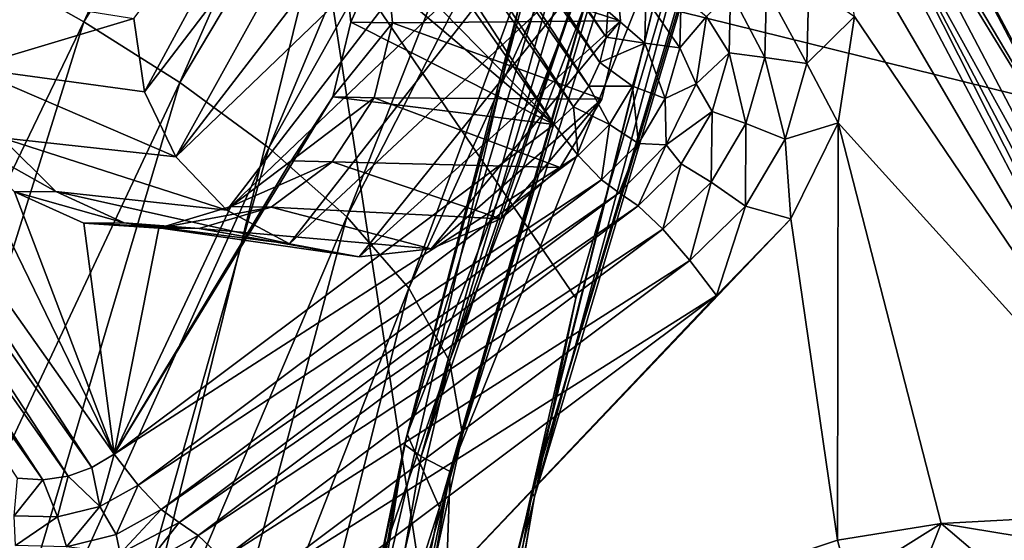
# Model space of a CAD drawing. Header units: metres. Extents: x -237 to 25, y -25 to 25.
# Tile 82 of 165: x -212.95 to -210.67, y 4.4 to 5.61. Entities that reach past the tile are written whole.
import ezdxf

# ---------------------------------------------------------------- set-up
doc = ezdxf.new("R2010")
doc.units = ezdxf.units.M
doc.layers.add('solid_10481232', color=7, linetype='CONTINUOUS')

msp = doc.modelspace()

# ---------------------------------------------------------------- linework, layer by layer
at = {"layer": 'solid_10481232'}
for points in [[(-203.606659, 3.698671, 203.242172), (-208.234619, 9.493552, 199.754669), (-212.258316, 5.833385, 196.722641)], [(-212.80632, 5.603209, 186.153809), (-212.004517, 7.342728, 186.064514), (-213.03421, 5.73201, 185.045563)], [(-211.833832, 7.166162, 187.213959), (-212.004517, 7.342728, 186.064514), (-212.80632, 5.603209, 186.153809)], [(-212.583878, 5.462224, 187.297043), (-211.833832, 7.166162, 187.213959), (-212.80632, 5.603209, 186.153809)], [(-211.682159, 6.97494, 188.387512), (-211.833832, 7.166162, 187.213959), (-212.583878, 5.462224, 187.297043)], [(-212.37706, 5.310904, 188.456802), (-211.682159, 6.97494, 188.387512), (-212.583878, 5.462224, 187.297043)], [(-211.558182, 6.771945, 189.567963), (-211.682159, 6.97494, 188.387512), (-212.37706, 5.310904, 188.456802)], [(-212.062912, 4.623597, 194.892731), (-211.407822, 6.817098, 195.386322), (-211.795975, 5.644022, 194.978073)], [(-212.024017, 4.595997, 194.997223), (-211.407822, 6.817098, 195.386322), (-212.062912, 4.623597, 194.892731)], [(-212.024017, 4.595997, 194.997223), (-211.372833, 6.776402, 195.487885), (-211.407822, 6.817098, 195.386322)], [(-212.196106, 5.151241, 189.614685), (-211.558182, 6.771945, 189.567963), (-212.37706, 5.310904, 188.456802)], [(-211.471939, 6.56039, 190.73941), (-211.558182, 6.771945, 189.567963), (-212.196106, 5.151241, 189.614685)], [(-211.312012, 6.721688, 195.55748), (-211.372833, 6.776402, 195.487885), (-212.024017, 4.595997, 194.997223)], [(-211.670715, 5.406, 81.166954), (-212.587723, 6.706773, 81.395592), (-212.532532, 6.726442, 81.381836)], [(-211.635513, 5.454014, 81.15818), (-212.532532, 6.726442, 81.381836), (-212.473969, 6.73476, 81.367226)], [(-211.635513, 5.454014, 81.15818), (-211.670715, 5.406, 81.166954), (-212.532532, 6.726442, 81.381836)], [(-211.609741, 5.508863, 81.151749), (-212.473969, 6.73476, 81.367226), (-212.41539, 6.731124, 81.352623)], [(-211.609741, 5.508863, 81.151749), (-211.635513, 5.454014, 81.15818), (-212.473969, 6.73476, 81.367226)], [(-211.595001, 5.567393, 81.148079), (-212.41539, 6.731124, 81.352623), (-212.358612, 6.715933, 81.338463)], [(-211.595001, 5.567393, 81.148079), (-211.609741, 5.508863, 81.151749), (-212.41539, 6.731124, 81.352623)], [(-211.591461, 5.627752, 81.147202), (-211.595001, 5.567393, 81.148079), (-212.358612, 6.715933, 81.338463)], [(-211.956345, 4.560482, 195.071976), (-211.312012, 6.721688, 195.55748), (-212.024017, 4.595997, 194.997223)], [(-211.421005, 5.898247, 195.475357), (-211.312012, 6.721688, 195.55748), (-211.956345, 4.560482, 195.071976)], [(-211.715256, 5.365006, 81.178062), (-212.639313, 6.675779, 81.408455), (-212.587723, 6.706773, 81.395592)], [(-211.670715, 5.406, 81.166954), (-211.715256, 5.365006, 81.178062), (-212.587723, 6.706773, 81.395592)], [(-212.281906, 5.942059, 81.319344), (-212.639313, 6.675779, 81.408455), (-211.715256, 5.365006, 81.178062)], [(-211.766861, 4.512163, 195.231476), (-211.127731, 6.657763, 195.713074), (-211.421005, 5.898247, 195.475357)], [(-211.123199, 6.642537, 195.762466), (-211.127731, 6.657763, 195.713074), (-211.766861, 4.512163, 195.231476)], [(-211.123199, 6.642537, 195.762466), (-211.766861, 4.512163, 195.231476), (-211.76088, 4.501837, 195.281982)], [(-211.123199, 6.642537, 195.762466), (-211.76088, 4.501837, 195.281982), (-211.317215, 6.138574, 195.678711)], [(-211.287552, 6.577236, 81.69368), (-210.397369, 5.080102, 81.471733), (-211.024475, 6.103866, 81.55069)], [(-210.954224, 6.125867, 81.693253), (-210.397369, 5.080102, 81.471733), (-211.287552, 6.577236, 81.69368)], [(-212.052368, 4.985511, 190.753403), (-211.471939, 6.56039, 190.73941), (-212.196106, 5.151241, 189.614685)], [(-211.43512, 6.343897, 191.887573), (-211.471939, 6.56039, 190.73941), (-212.052368, 4.985511, 190.753403)], [(-211.958572, 4.81634, 191.857025), (-211.43512, 6.343897, 191.887573), (-212.052368, 4.985511, 190.753403)], [(-211.460114, 6.126031, 192.998383), (-211.43512, 6.343897, 191.887573), (-211.958572, 4.81634, 191.857025)], [(-212.096802, 6.186005, 83.869545), (-212.592606, 5.290026, 83.782814), (-212.665741, 5.440949, 83.813751)], [(-212.096802, 6.186005, 83.869545), (-212.665741, 5.440949, 83.813751), (-212.275986, 6.15954, 83.882858)], [(-211.925751, 6.157317, 83.84716), (-212.592606, 5.290026, 83.782814), (-212.096802, 6.186005, 83.869545)], [(-212.275986, 6.15954, 83.882858), (-212.665741, 5.440949, 83.813751), (-212.689911, 5.610881, 83.841179)], [(-211.773331, 6.077459, 83.81675), (-212.592606, 5.290026, 83.782814), (-211.925751, 6.157317, 83.84716)], [(-212.258316, 5.833385, 196.722641), (-211.317215, 6.138574, 195.678711), (-211.665649, 4.962391, 195.416168)], [(-211.92807, 4.646319, 192.909805), (-211.460114, 6.126031, 192.998383), (-211.958572, 4.81634, 191.857025)], [(-211.92807, 4.646319, 192.909805), (-211.567749, 5.909425, 194.059326), (-211.460114, 6.126031, 192.998383)], [(-211.76088, 4.501837, 195.281982), (-211.665649, 4.962391, 195.416168), (-211.317215, 6.138574, 195.678711)], [(-210.954224, 6.125867, 81.693253), (-210.099976, 4.499037, 81.480263), (-210.397369, 5.080102, 81.471733)], [(-210.403275, 5.828957, 83.128601), (-210.099976, 4.499037, 81.480263), (-210.954224, 6.125867, 81.693253)], [(-211.024475, 6.103866, 81.55069), (-210.173294, 4.482878, 81.338463), (-211.062195, 6.08935, 81.491226)], [(-210.397369, 5.080102, 81.471733), (-210.173294, 4.482878, 81.338463), (-211.024475, 6.103866, 81.55069)], [(-212.474319, 5.166907, 83.749214), (-212.592606, 5.290026, 83.782814), (-211.773331, 6.077459, 83.81675)], [(-212.474319, 5.166907, 83.749214), (-211.773331, 6.077459, 83.81675), (-211.653671, 5.952332, 83.780556)], [(-211.062195, 6.08935, 81.491226), (-210.244675, 4.470913, 81.223648), (-211.090683, 6.080883, 81.434586)], [(-211.05687, 5.862236, 81.426155), (-211.090683, 6.080883, 81.434586), (-210.244675, 4.470913, 81.223648)], [(-211.062195, 6.08935, 81.491226), (-210.213043, 4.472218, 81.27951), (-210.244675, 4.470913, 81.223648)], [(-210.173294, 4.482878, 81.338463), (-210.213043, 4.472218, 81.27951), (-211.062195, 6.08935, 81.491226)], [(-212.328964, 5.088928, 83.71756), (-212.474319, 5.166907, 83.749214), (-211.653671, 5.952332, 83.780556)], [(-211.579178, 5.79023, 83.741684), (-212.328964, 5.088928, 83.71756), (-211.653671, 5.952332, 83.780556)], [(-212.205505, 5.780405, 81.300293), (-212.281906, 5.942059, 81.319344), (-211.715256, 5.365006, 81.178062)], [(-212.787338, 4.569892, 81.445358), (-213.70433, 5.870666, 81.673996), (-213.65979, 5.911658, 81.662888)], [(-212.735748, 4.600886, 81.432495), (-212.787338, 4.569892, 81.445358), (-213.65979, 5.911658, 81.662888)], [(-213.093155, 5.334606, 81.521606), (-212.735748, 4.600886, 81.432495), (-213.65979, 5.911658, 81.662888)], [(-211.567749, 5.909425, 194.059326), (-212.056564, 4.647136, 194.770248), (-211.757889, 5.762847, 194.98938)], [(-211.567749, 5.909425, 194.059326), (-211.981186, 4.477309, 193.897308), (-212.056564, 4.647136, 194.770248)], [(-211.990494, 3.600961, 195.046265), (-211.421005, 5.898247, 195.475357), (-211.956345, 4.560482, 195.071976)], [(-211.766861, 4.512163, 195.231476), (-211.421005, 5.898247, 195.475357), (-211.990494, 3.600961, 195.046265)], [(-211.92807, 4.646319, 192.909805), (-211.981186, 4.477309, 193.897308), (-211.567749, 5.909425, 194.059326)], [(-212.842514, 4.550223, 81.459122), (-213.739532, 5.822651, 81.68277), (-213.70433, 5.870666, 81.673996)], [(-212.787338, 4.569892, 81.445358), (-212.842514, 4.550223, 81.459122), (-213.70433, 5.870666, 81.673996)], [(-211.019135, 5.615263, 81.416748), (-211.05687, 5.862236, 81.426155), (-210.244675, 4.470913, 81.223648)], [(-212.901093, 4.541905, 81.473724), (-213.76532, 5.767802, 81.689201), (-213.739532, 5.822651, 81.68277)], [(-212.842514, 4.550223, 81.459122), (-212.901093, 4.541905, 81.473724), (-213.739532, 5.822651, 81.68277)], [(-212.820435, 3.551047, 196.299088), (-212.258316, 5.833385, 196.722641), (-211.939423, 3.755642, 195.209869)], [(-203.606659, 3.698671, 203.242172), (-212.258316, 5.833385, 196.722641), (-212.820435, 3.551047, 196.299088)], [(-212.258316, 5.833385, 196.722641), (-211.665649, 4.962391, 195.416168), (-211.939423, 3.755642, 195.209869)], [(-211.579178, 5.79023, 83.741684), (-212.167496, 5.058137, 83.690094), (-212.328964, 5.088928, 83.71756)], [(-212.108566, 5.780643, 81.689194), (-212.205505, 5.780405, 81.300293), (-212.187408, 5.602377, 81.295784)], [(-212.187408, 5.602377, 81.295784), (-212.205505, 5.780405, 81.300293), (-211.715256, 5.365006, 81.178062)], [(-212.108566, 5.780643, 81.689194), (-212.187408, 5.602377, 81.295784), (-212.090149, 5.600997, 81.686066)], [(-211.579178, 5.79023, 83.741684), (-211.561554, 5.605299, 83.704918), (-212.167496, 5.058137, 83.690094)], [(-212.108566, 5.780643, 81.689194), (-211.561554, 5.605299, 83.704918), (-211.579178, 5.79023, 83.741684)], [(-212.108566, 5.780643, 81.689194), (-212.090149, 5.600997, 81.686066), (-211.561554, 5.605299, 83.704918)], [(-212.901093, 4.541905, 81.473724), (-212.959656, 4.545541, 81.488327), (-213.76532, 5.767802, 81.689201)], [(-211.795975, 5.644022, 194.978073), (-211.757889, 5.762847, 194.98938), (-212.056564, 4.647136, 194.770248)], [(-212.80632, 5.603209, 186.153809), (-213.03421, 5.73201, 185.045563), (-213.641937, 3.867709, 185.138565)], [(-211.124771, 5.68898, 81.42514), (-211.12941, 5.506492, 81.426292), (-211.222916, 5.679666, 81.397797)], [(-211.124771, 5.68898, 81.42514), (-211.019135, 5.615263, 81.416748), (-211.12941, 5.506492, 81.426292)], [(-212.689911, 5.610881, 83.841179), (-213.072739, 5.496158, 81.928963), (-213.090698, 5.674953, 81.934006)], [(-211.42128, 5.664848, 81.184937), (-211.424393, 5.542607, 81.185715), (-211.502853, 5.657514, 81.14621)], [(-211.42128, 5.664848, 81.184937), (-211.362381, 5.615884, 81.254982), (-211.424393, 5.542607, 81.185715)], [(-211.30629, 5.67266, 81.338921), (-211.309891, 5.530916, 81.339821), (-211.362381, 5.615884, 81.254982)], [(-211.226959, 5.520431, 81.398804), (-211.309891, 5.530916, 81.339821), (-211.30629, 5.67266, 81.338921)], [(-211.222916, 5.679666, 81.397797), (-211.226959, 5.520431, 81.398804), (-211.30629, 5.67266, 81.338921)], [(-211.12941, 5.506492, 81.426292), (-211.226959, 5.520431, 81.398804), (-211.222916, 5.679666, 81.397797)], [(-212.283371, 3.555034, 194.61084), (-211.795975, 5.644022, 194.978073), (-212.056564, 4.647136, 194.770248)], [(-212.062912, 4.623597, 194.892731), (-211.795975, 5.644022, 194.978073), (-212.283371, 3.555034, 194.61084)], [(-211.502853, 5.657514, 81.14621), (-211.505493, 5.553583, 81.146866), (-211.591461, 5.627752, 81.147202)], [(-211.424393, 5.542607, 81.185715), (-211.505493, 5.553583, 81.146866), (-211.502853, 5.657514, 81.14621)], [(-211.505493, 5.553583, 81.146866), (-211.595001, 5.567393, 81.148079), (-211.591461, 5.627752, 81.147202)], [(-213.377487, 3.776188, 186.253448), (-212.80632, 5.603209, 186.153809), (-213.641937, 3.867709, 185.138565)], [(-212.583878, 5.462224, 187.297043), (-212.80632, 5.603209, 186.153809), (-213.377487, 3.776188, 186.253448)], [(-212.689911, 5.610881, 83.841179), (-212.665741, 5.440949, 83.813751), (-213.072739, 5.496158, 81.928963)], [(-212.229004, 5.4294, 81.306152), (-212.187408, 5.602377, 81.295784), (-211.715256, 5.365006, 81.178062)], [(-212.090149, 5.600997, 81.686066), (-212.187408, 5.602377, 81.295784), (-212.229004, 5.4294, 81.306152)], [(-212.090149, 5.600997, 81.686066), (-212.229004, 5.4294, 81.306152), (-212.132614, 5.426754, 81.697441)], [(-211.561554, 5.605299, 83.704918), (-212.000641, 5.076694, 83.669495), (-212.167496, 5.058137, 83.690094)], [(-212.090149, 5.600997, 81.686066), (-212.132614, 5.426754, 81.697441), (-211.604675, 5.424202, 83.676704)], [(-212.090149, 5.600997, 81.686066), (-211.604675, 5.424202, 83.676704), (-211.561554, 5.605299, 83.704918)], [(-211.561554, 5.605299, 83.704918), (-211.604675, 5.424202, 83.676704), (-212.000641, 5.076694, 83.669495)], [(-211.424393, 5.542607, 81.185715), (-211.362381, 5.615884, 81.254982), (-211.386414, 5.459503, 81.260971)], [(-211.309891, 5.530916, 81.339821), (-211.386414, 5.459503, 81.260971), (-211.362381, 5.615884, 81.254982)], [(-211.12941, 5.506492, 81.426292), (-211.019135, 5.615263, 81.416748), (-211.056946, 5.369269, 81.42617)], [(-211.056946, 5.369269, 81.42617), (-211.019135, 5.615263, 81.416748), (-210.244675, 4.470913, 81.223648)], [(-211.505493, 5.553583, 81.146866), (-211.609741, 5.508863, 81.151749), (-211.595001, 5.567393, 81.148079)], [(-211.505493, 5.553583, 81.146866), (-211.534149, 5.453897, 81.154015), (-211.609741, 5.508863, 81.151749)], [(-211.458084, 5.425361, 81.194115), (-211.534149, 5.453897, 81.154015), (-211.505493, 5.553583, 81.146866)], [(-211.424393, 5.542607, 81.185715), (-211.458084, 5.425361, 81.194115), (-211.505493, 5.553583, 81.146866)], [(-211.424393, 5.542607, 81.185715), (-211.386414, 5.459503, 81.260971), (-211.458084, 5.425361, 81.194115)], [(-211.309891, 5.530916, 81.339821), (-211.348969, 5.394963, 81.349564), (-211.386414, 5.459503, 81.260971)], [(-211.270859, 5.367701, 81.409744), (-211.348969, 5.394963, 81.349564), (-211.309891, 5.530916, 81.339821)], [(-211.226959, 5.520431, 81.398804), (-211.270859, 5.367701, 81.409744), (-211.309891, 5.530916, 81.339821)], [(-211.534149, 5.453897, 81.154015), (-211.635513, 5.454014, 81.15818), (-211.609741, 5.508863, 81.151749)], [(-211.179718, 5.331459, 81.438835), (-211.270859, 5.367701, 81.409744), (-211.226959, 5.520431, 81.398804)], [(-211.12941, 5.506492, 81.426292), (-211.179718, 5.331459, 81.438835), (-211.226959, 5.520431, 81.398804)], [(-211.12941, 5.506492, 81.426292), (-211.056946, 5.369269, 81.42617), (-211.179718, 5.331459, 81.438835)], [(-212.592606, 5.290026, 83.782814), (-212.996384, 5.334606, 81.909729), (-213.072739, 5.496158, 81.928963)], [(-212.665741, 5.440949, 83.813751), (-212.592606, 5.290026, 83.782814), (-213.072739, 5.496158, 81.928963)], [(-213.115952, 3.67769, 187.397507), (-212.583878, 5.462224, 187.297043), (-213.377487, 3.776188, 186.253448)], [(-212.37706, 5.310904, 188.456802), (-212.583878, 5.462224, 187.297043), (-213.115952, 3.67769, 187.397507)], [(-211.458084, 5.425361, 81.194115), (-211.386414, 5.459503, 81.260971), (-211.456161, 5.318429, 81.278358)], [(-211.348969, 5.394963, 81.349564), (-211.456161, 5.318429, 81.278358), (-211.386414, 5.459503, 81.260971)], [(-211.586853, 5.365251, 81.167152), (-211.670715, 5.406, 81.166954), (-211.635513, 5.454014, 81.15818)], [(-211.534149, 5.453897, 81.154015), (-211.586853, 5.365251, 81.167152), (-211.635513, 5.454014, 81.15818)], [(-211.520081, 5.321097, 81.209572), (-211.586853, 5.365251, 81.167152), (-211.534149, 5.453897, 81.154015)], [(-211.458084, 5.425361, 81.194115), (-211.520081, 5.321097, 81.209572), (-211.534149, 5.453897, 81.154015)], [(-212.229004, 5.4294, 81.306152), (-211.715256, 5.365006, 81.178062), (-212.735748, 4.600886, 81.432495)], [(-212.325745, 5.280617, 81.330269), (-212.229004, 5.4294, 81.306152), (-212.735748, 4.600886, 81.432495)], [(-212.132614, 5.426754, 81.697441), (-212.229004, 5.4294, 81.306152), (-212.325745, 5.280617, 81.330269)], [(-212.132614, 5.426754, 81.697441), (-212.325745, 5.280617, 81.330269), (-212.230438, 5.278256, 81.721764)], [(-212.132614, 5.426754, 81.697441), (-212.230438, 5.278256, 81.721764), (-211.701782, 5.265828, 83.660782)], [(-212.132614, 5.426754, 81.697441), (-211.701782, 5.265828, 83.660782), (-211.604675, 5.424202, 83.676704)], [(-211.604675, 5.424202, 83.676704), (-211.839539, 5.146728, 83.658737), (-212.000641, 5.076694, 83.669495)], [(-211.604675, 5.424202, 83.676704), (-211.701782, 5.265828, 83.660782), (-211.839539, 5.146728, 83.658737)], [(-211.458084, 5.425361, 81.194115), (-211.456161, 5.318429, 81.278358), (-211.520081, 5.321097, 81.209572)], [(-211.660034, 5.293685, 81.185394), (-211.715256, 5.365006, 81.178062), (-211.670715, 5.406, 81.166954)], [(-211.586853, 5.365251, 81.167152), (-211.660034, 5.293685, 81.185394), (-211.670715, 5.406, 81.166954)], [(-211.348969, 5.394963, 81.349564), (-211.420853, 5.274065, 81.367485), (-211.456161, 5.318429, 81.278358)], [(-211.351608, 5.231884, 81.429886), (-211.420853, 5.274065, 81.367485), (-211.348969, 5.394963, 81.349564)], [(-211.270859, 5.367701, 81.409744), (-211.351608, 5.231884, 81.429886), (-211.348969, 5.394963, 81.349564)], [(-211.272263, 5.175809, 81.461914), (-211.351608, 5.231884, 81.429886), (-211.270859, 5.367701, 81.409744)], [(-211.179718, 5.331459, 81.438835), (-211.272263, 5.175809, 81.461914), (-211.270859, 5.367701, 81.409744)], [(-211.179718, 5.331459, 81.438835), (-211.056946, 5.369269, 81.42617), (-211.166885, 5.1464, 81.453583)], [(-211.166885, 5.1464, 81.453583), (-211.056946, 5.369269, 81.42617), (-211.058685, 4.401504, 81.426605)], [(-211.056946, 5.369269, 81.42617), (-210.817947, 4.440625, 81.366585), (-211.058685, 4.401504, 81.426605)], [(-211.056946, 5.369269, 81.42617), (-210.244675, 4.470913, 81.223648), (-210.817947, 4.440625, 81.366585)], [(-211.660034, 5.293685, 81.185394), (-212.735748, 4.600886, 81.432495), (-211.715256, 5.365006, 81.178062)], [(-211.586853, 5.365251, 81.167152), (-211.606155, 5.236924, 81.231033), (-211.660034, 5.293685, 81.185394)], [(-211.520081, 5.321097, 81.209572), (-211.606155, 5.236924, 81.231033), (-211.586853, 5.365251, 81.167152)], [(-212.966843, 5.209283, 81.49012), (-212.735748, 4.600886, 81.432495), (-213.093155, 5.334606, 81.521606)], [(-212.871384, 5.210155, 81.878761), (-212.966843, 5.209283, 81.49012), (-213.093155, 5.334606, 81.521606)], [(-212.871384, 5.210155, 81.878761), (-213.093155, 5.334606, 81.521606), (-212.996384, 5.334606, 81.909729)], [(-212.474319, 5.166907, 83.749214), (-212.996384, 5.334606, 81.909729), (-212.592606, 5.290026, 83.782814)], [(-212.871384, 5.210155, 81.878761), (-212.996384, 5.334606, 81.909729), (-212.474319, 5.166907, 83.749214)], [(-211.520081, 5.321097, 81.209572), (-211.564789, 5.206472, 81.305443), (-211.606155, 5.236924, 81.231033)], [(-211.520081, 5.321097, 81.209572), (-211.456161, 5.318429, 81.278358), (-211.564789, 5.206472, 81.305443)], [(-211.179718, 5.331459, 81.438835), (-211.166885, 5.1464, 81.453583), (-211.272263, 5.175809, 81.461914)], [(-212.868713, 3.573189, 188.551041), (-212.37706, 5.310904, 188.456802), (-213.115952, 3.67769, 187.397507)], [(-212.196106, 5.151241, 189.614685), (-212.37706, 5.310904, 188.456802), (-212.868713, 3.573189, 188.551041)], [(-211.456161, 5.318429, 81.278358), (-211.520645, 5.176462, 81.392372), (-211.564789, 5.206472, 81.305443)], [(-211.420853, 5.274065, 81.367485), (-211.520645, 5.176462, 81.392372), (-211.456161, 5.318429, 81.278358)], [(-211.660034, 5.293685, 81.185394), (-212.680511, 4.529564, 81.439835), (-212.735748, 4.600886, 81.432495)], [(-212.465576, 5.175011, 81.365135), (-212.325745, 5.280617, 81.330269), (-212.735748, 4.600886, 81.432495)], [(-211.660034, 5.293685, 81.185394), (-211.606155, 5.236924, 81.231033), (-212.680511, 4.529564, 81.439835)], [(-212.230438, 5.278256, 81.721764), (-212.325745, 5.280617, 81.330269), (-212.465576, 5.175011, 81.365135)], [(-212.230438, 5.278256, 81.721764), (-212.465576, 5.175011, 81.365135), (-212.371704, 5.173246, 81.756371)], [(-212.230438, 5.278256, 81.721764), (-212.371704, 5.173246, 81.756371), (-211.839539, 5.146728, 83.658737)], [(-212.230438, 5.278256, 81.721764), (-211.839539, 5.146728, 83.658737), (-211.701782, 5.265828, 83.660782)], [(-211.420853, 5.274065, 81.367485), (-211.46373, 5.122235, 81.457832), (-211.520645, 5.176462, 81.392372)], [(-211.351608, 5.231884, 81.429886), (-211.46373, 5.122235, 81.457832), (-211.420853, 5.274065, 81.367485)], [(-211.606155, 5.236924, 81.231033), (-212.626633, 4.472803, 81.485466), (-212.680511, 4.529564, 81.439835)], [(-211.606155, 5.236924, 81.231033), (-211.564789, 5.206472, 81.305443), (-212.626633, 4.472803, 81.485466)], [(-211.351608, 5.231884, 81.429886), (-211.400742, 5.050149, 81.49395), (-211.46373, 5.122235, 81.457832)], [(-211.272263, 5.175809, 81.461914), (-211.400742, 5.050149, 81.49395), (-211.351608, 5.231884, 81.429886)], [(-212.712585, 5.137136, 81.839722), (-212.966843, 5.209283, 81.49012), (-212.871384, 5.210155, 81.878761)], [(-212.966843, 5.209283, 81.49012), (-212.806244, 5.136368, 81.450073), (-212.735748, 4.600886, 81.432495)], [(-212.712585, 5.137136, 81.839722), (-212.806244, 5.136368, 81.450073), (-212.966843, 5.209283, 81.49012)], [(-212.871384, 5.210155, 81.878761), (-212.474319, 5.166907, 83.749214), (-212.328964, 5.088928, 83.71756)], [(-212.712585, 5.137136, 81.839722), (-212.871384, 5.210155, 81.878761), (-212.328964, 5.088928, 83.71756)], [(-211.564789, 5.206472, 81.305443), (-212.585281, 4.442351, 81.559883), (-212.626633, 4.472803, 81.485466)], [(-211.520645, 5.176462, 81.392372), (-212.585281, 4.442351, 81.559883), (-211.564789, 5.206472, 81.305443)], [(-212.632431, 5.124784, 81.406738), (-212.465576, 5.175011, 81.365135), (-212.735748, 4.600886, 81.432495)], [(-212.371704, 5.173246, 81.756371), (-212.465576, 5.175011, 81.365135), (-212.632431, 5.124784, 81.406738)], [(-212.371704, 5.173246, 81.756371), (-212.632431, 5.124784, 81.406738), (-212.539108, 5.124312, 81.797272)], [(-211.520645, 5.176462, 81.392372), (-212.541138, 4.412341, 81.646805), (-212.585281, 4.442351, 81.559883)], [(-211.520645, 5.176462, 81.392372), (-211.46373, 5.122235, 81.457832), (-212.541138, 4.412341, 81.646805)], [(-212.371704, 5.173246, 81.756371), (-212.539108, 5.124312, 81.797272), (-212.000641, 5.076694, 83.669495)], [(-212.371704, 5.173246, 81.756371), (-212.000641, 5.076694, 83.669495), (-211.839539, 5.146728, 83.658737)], [(-211.272263, 5.175809, 81.461914), (-211.339096, 4.968671, 81.496521), (-211.400742, 5.050149, 81.49395)], [(-211.272263, 5.175809, 81.461914), (-211.166885, 5.1464, 81.453583), (-211.339096, 4.968671, 81.496521)], [(-212.647186, 3.463783, 189.694397), (-212.196106, 5.151241, 189.614685), (-212.868713, 3.573189, 188.551041)], [(-212.539108, 5.124312, 81.797272), (-212.806244, 5.136368, 81.450073), (-212.712585, 5.137136, 81.839722)], [(-212.712585, 5.137136, 81.839722), (-212.328964, 5.088928, 83.71756), (-212.167496, 5.058137, 83.690094)], [(-212.539108, 5.124312, 81.797272), (-212.712585, 5.137136, 81.839722), (-212.167496, 5.058137, 83.690094)], [(-212.052368, 4.985511, 190.753403), (-212.196106, 5.151241, 189.614685), (-212.647186, 3.463783, 189.694397)], [(-211.166885, 5.1464, 81.453583), (-211.058685, 4.401504, 81.426605), (-212.258347, 3.999782, 81.725716)], [(-211.339096, 4.968671, 81.496521), (-211.166885, 5.1464, 81.453583), (-212.258347, 3.999782, 81.725716)], [(-212.806244, 5.136368, 81.450073), (-212.632431, 5.124784, 81.406738), (-212.735748, 4.600886, 81.432495)], [(-212.539108, 5.124312, 81.797272), (-212.632431, 5.124784, 81.406738), (-212.806244, 5.136368, 81.450073)], [(-211.46373, 5.122235, 81.457832), (-212.484207, 4.358115, 81.712273), (-212.541138, 4.412341, 81.646805)], [(-212.539108, 5.124312, 81.797272), (-212.167496, 5.058137, 83.690094), (-212.000641, 5.076694, 83.669495)], [(-211.46373, 5.122235, 81.457832), (-211.400742, 5.050149, 81.49395), (-212.484207, 4.358115, 81.712273)], [(-211.400742, 5.050149, 81.49395), (-212.421219, 4.286029, 81.748383), (-212.484207, 4.358115, 81.712273)], [(-211.400742, 5.050149, 81.49395), (-211.339096, 4.968671, 81.496521), (-212.421219, 4.286029, 81.748383)], [(-212.463608, 3.35078, 190.808731), (-212.052368, 4.985511, 190.753403), (-212.647186, 3.463783, 189.694397)], [(-211.958572, 4.81634, 191.857025), (-212.052368, 4.985511, 190.753403), (-212.463608, 3.35078, 190.808731)], [(-212.421219, 4.286029, 81.748383), (-211.339096, 4.968671, 81.496521), (-212.359573, 4.20455, 81.750954)], [(-212.359573, 4.20455, 81.750954), (-211.339096, 4.968671, 81.496521), (-212.258347, 3.999782, 81.725716)], [(-211.76088, 4.501837, 195.281982), (-211.939423, 3.755642, 195.209869), (-211.665649, 4.962391, 195.416168)], [(-212.331238, 3.235759, 191.876205), (-211.958572, 4.81634, 191.857025), (-212.463608, 3.35078, 190.808731)], [(-211.92807, 4.646319, 192.909805), (-211.958572, 4.81634, 191.857025), (-212.331238, 3.235759, 191.876205)], [(-212.263794, 3.120275, 192.87912), (-211.92807, 4.646319, 192.909805), (-212.331238, 3.235759, 191.876205)], [(-211.981186, 4.477309, 193.897308), (-212.290665, 3.507658, 194.598969), (-212.056564, 4.647136, 194.770248)], [(-212.283371, 3.555034, 194.61084), (-212.056564, 4.647136, 194.770248), (-212.290665, 3.507658, 194.598969)], [(-212.263794, 3.120275, 192.87912), (-211.981186, 4.477309, 193.897308), (-211.92807, 4.646319, 192.909805)], [(-212.46167, 2.335564, 194.592285), (-212.062912, 4.623597, 194.892731), (-212.283371, 3.555034, 194.61084)], [(-212.42041, 2.321609, 194.698563), (-212.062912, 4.623597, 194.892731), (-212.46167, 2.335564, 194.592285)], [(-212.42041, 2.321609, 194.698563), (-212.024017, 4.595997, 194.997223), (-212.062912, 4.623597, 194.892731)], [(-212.769165, 4.479956, 81.461937), (-212.787338, 4.569892, 81.445358), (-212.735748, 4.600886, 81.432495)], [(-212.680511, 4.529564, 81.439835), (-212.769165, 4.479956, 81.461937), (-212.735748, 4.600886, 81.432495)], [(-211.956345, 4.560482, 195.071976), (-212.024017, 4.595997, 194.997223), (-212.42041, 2.321609, 194.698563)], [(-212.769165, 4.479956, 81.461937), (-212.842514, 4.550223, 81.459122), (-212.787338, 4.569892, 81.445358)], [(-212.968094, 4.458407, 81.511536), (-212.959656, 4.545541, 81.488327), (-212.901093, 4.541905, 81.473724)], [(-212.867264, 4.455685, 81.486389), (-212.901093, 4.541905, 81.473724), (-212.842514, 4.550223, 81.459122)], [(-212.769165, 4.479956, 81.461937), (-212.867264, 4.455685, 81.486389), (-212.842514, 4.550223, 81.459122)], [(-212.349014, 2.305084, 194.776123), (-211.956345, 4.560482, 195.071976), (-212.42041, 2.321609, 194.698563)], [(-211.990494, 3.600961, 195.046265), (-211.956345, 4.560482, 195.071976), (-212.349014, 2.305084, 194.776123)], [(-212.867264, 4.455685, 81.486389), (-212.968094, 4.458407, 81.511536), (-212.901093, 4.541905, 81.473724)], [(-212.730896, 4.414455, 81.511467), (-212.769165, 4.479956, 81.461937), (-212.680511, 4.529564, 81.439835)], [(-212.626633, 4.472803, 81.485466), (-212.730896, 4.414455, 81.511467), (-212.680511, 4.529564, 81.439835)], [(-212.15564, 2.274513, 194.938553), (-211.766861, 4.512163, 195.231476), (-211.990494, 3.600961, 195.046265)], [(-211.76088, 4.501837, 195.281982), (-211.766861, 4.512163, 195.231476), (-212.15564, 2.274513, 194.938553)], [(-211.76088, 4.501837, 195.281982), (-212.15564, 2.274513, 194.938553), (-212.148758, 2.269297, 194.989716)], [(-211.76088, 4.501837, 195.281982), (-212.148758, 2.269297, 194.989716), (-211.939423, 3.755642, 195.209869)], [(-212.846268, 4.385909, 81.54023), (-212.867264, 4.455685, 81.486389), (-212.769165, 4.479956, 81.461937)], [(-212.730896, 4.414455, 81.511467), (-212.846268, 4.385909, 81.54023), (-212.769165, 4.479956, 81.461937)], [(-211.981186, 4.477309, 193.897308), (-212.280121, 3.005394, 193.800766), (-212.290665, 3.507658, 194.598969)], [(-212.263794, 3.120275, 192.87912), (-212.280121, 3.005394, 193.800766), (-211.981186, 4.477309, 193.897308)], [(-212.96489, 4.38911, 81.569801), (-212.968094, 4.458407, 81.511536), (-212.867264, 4.455685, 81.486389)], [(-212.846268, 4.385909, 81.54023), (-212.96489, 4.38911, 81.569801), (-212.867264, 4.455685, 81.486389)], [(-212.626633, 4.472803, 81.485466), (-212.722153, 4.370471, 81.594009), (-212.730896, 4.414455, 81.511467)], [(-212.626633, 4.472803, 81.485466), (-212.585281, 4.442351, 81.559883), (-212.722153, 4.370471, 81.594009)], [(-210.578384, 4.401292, 81.306854), (-210.817947, 4.440625, 81.366585), (-210.244675, 4.470913, 81.223648)], [(-212.662033, 4.344684, 81.676949), (-212.722153, 4.370471, 81.594009), (-212.585281, 4.442351, 81.559883)], [(-212.541138, 4.412341, 81.646805), (-212.662033, 4.344684, 81.676949), (-212.585281, 4.442351, 81.559883)], [(-211.0327, 4.30572, 81.402184), (-211.058685, 4.401504, 81.426605), (-210.817947, 4.440625, 81.366585)], [(-211.0327, 4.30572, 81.402184), (-210.817947, 4.440625, 81.366585), (-210.858551, 4.338987, 81.358765)], [(-210.858551, 4.338987, 81.358765), (-210.817947, 4.440625, 81.366585), (-210.681961, 4.324665, 81.314735)], [(-210.681961, 4.324665, 81.314735), (-210.817947, 4.440625, 81.366585), (-210.578384, 4.401292, 81.306854)], [(-212.730896, 4.414455, 81.511467), (-212.722153, 4.370471, 81.594009), (-212.846268, 4.385909, 81.54023)], [(-212.620041, 4.282108, 81.746132), (-212.662033, 4.344684, 81.676949), (-212.541138, 4.412341, 81.646805)], [(-212.484207, 4.358115, 81.712273), (-212.620041, 4.282108, 81.746132), (-212.541138, 4.412341, 81.646805)], [(-211.0327, 4.30572, 81.402184), (-212.258347, 3.999782, 81.725716), (-211.058685, 4.401504, 81.426605)]]:
    msp.add_3dface(points, dxfattribs=at)

doc.saveas('drawing.dxf')
